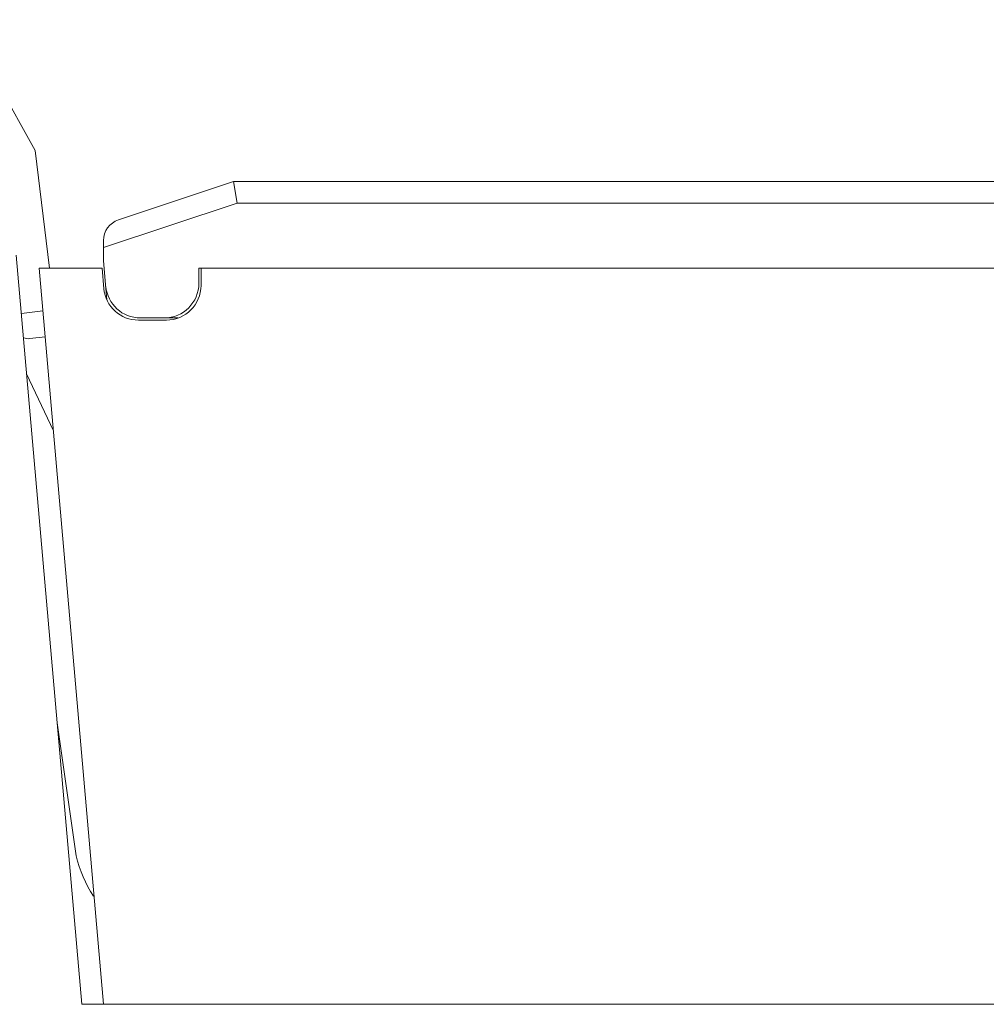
# Model space of a CAD drawing. Header units: millimetres. Extents: x 0 to 427, y 0 to 299.
# Tile 12 of 38: x 133 to 155, y 176 to 199. Entities that reach past the tile are written whole.
import ezdxf

# ---------------------------------------------------------------- set-up
doc = ezdxf.new("R2010")
doc.units = ezdxf.units.MM
doc.header["$LTSCALE"] = 23.1
doc.header["$MEASUREMENT"] = 0
doc.layers.get('0').update_dxf_attribs({"lineweight": 18})
doc.layers.add('1_27', color=7, linetype='Continuous', lineweight=18)
doc.layers.add('1_6', color=7, linetype='Continuous', lineweight=18)

msp = doc.modelspace()

# ---------------------------------------------------------------- linework, layer by layer
at = {"color": 7, "linetype": 'Continuous', "lineweight": 0}
for p, q in [((132.602, 193.067), (134.116, 175.769)), ((134.116, 175.769), (203.338, 175.769))]:
    msp.add_line(p, q, dxfattribs=at)
at = {"layer": '1_27', "color": 7, "linetype": 'Continuous', "lineweight": 0}
for p, q in [((133.13, 192.769), (134.618, 175.769)), ((134.583, 192.769), (133.13, 192.769)), ((134.583, 192.769), (134.624, 192.294)), ((136.868, 192.769), (136.868, 192.369)), ((202.409, 192.769), (136.868, 192.769)), ((136.068, 191.569), (135.421, 191.569))]:
    msp.add_line(p, q, dxfattribs=at)
for centre, start, end in [((136.068, 192.369), 270, 0), ((135.421, 192.369), 185.3635, 270)]:
    msp.add_arc(centre, 0.8, start, end, dxfattribs=at)
at = {"layer": '1_6', "color": 7, "linetype": 'Continuous', "lineweight": 0}
for p, q in [((131.356, 198.506), (133.036, 195.488)), ((133.036, 195.488), (133.37, 192.769)), ((134.96, 193.883), (137.618, 194.769)), ((137.618, 194.769), (137.699, 194.269)), ((137.618, 194.769), (202.645, 194.769)), ((134.618, 193.242), (137.699, 194.269)), ((203.145, 194.269), (137.699, 194.269)), ((134.618, 193.408), (134.618, 192.934)), ((134.674, 192.298), (134.618, 192.936)), ((136.818, 192.419), (136.818, 192.769)), ((136.818, 192.769), (202.422, 192.769)), ((134.697, 192.038), (134.674, 192.298)), ((133.217, 191.783), (132.72, 191.722)), ((135.467, 191.619), (136.336, 191.619)), ((132.915, 191.141), (133.269, 191.185)), ((132.842, 190.326), (133.459, 189.015)), ((133.984, 179.195), (133.547, 182.266))]:
    msp.add_line(p, q, dxfattribs=at)
for centre, radius, start, end in [((135.118, 193.408), 0.5, 108.4349, 180), ((136.018, 192.419), 0.8, 270, 0), ((135.467, 192.419), 0.8, 185.2724, 270), ((132.878, 191.439), 0.3, 248.6787, 277), ((137.089, 179.969), 3.2, 194, 212.2185)]:
    msp.add_arc(centre, radius, start, end, dxfattribs=at)

doc.saveas('drawing.dxf')
